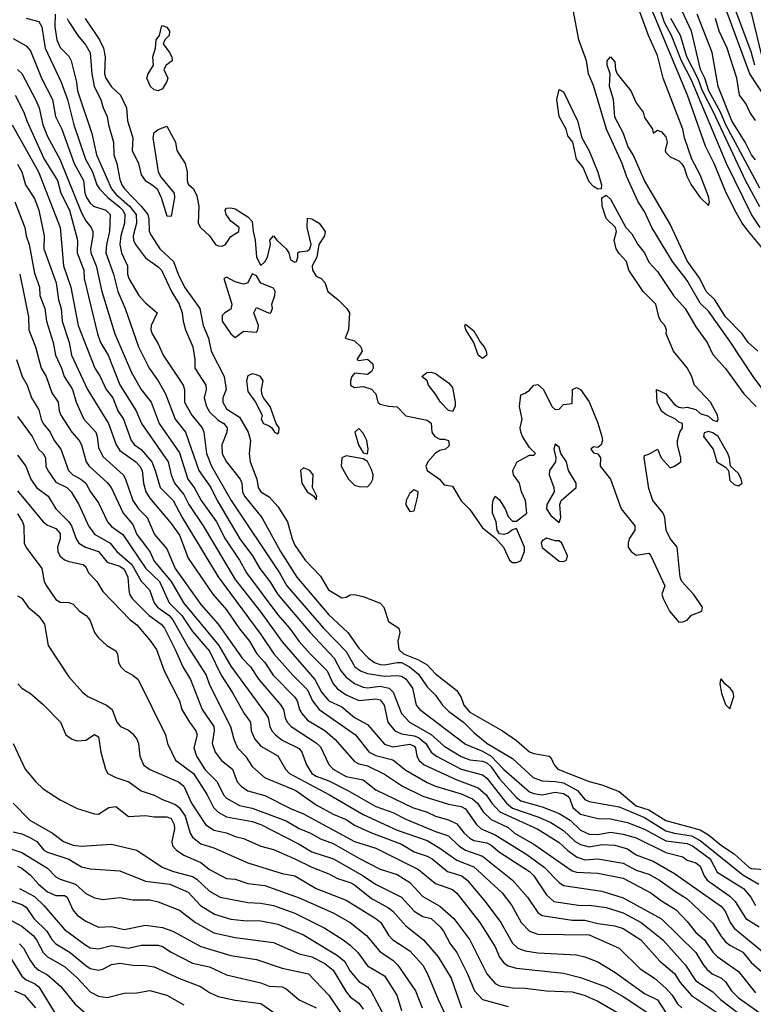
# Model space of a CAD drawing. Header units: metres. Extents: x -51132 to -49532, y -231222 to -229437.
# Tile 190 of 256: x -50679 to -50593, y -229618 to -229502. Entities that reach past the tile are written whole.
import ezdxf

# ---------------------------------------------------------------- set-up
doc = ezdxf.new("R2010")
doc.units = ezdxf.units.M
doc.layers.add('CONTOUR_INDEX', color=1, linetype='Continuous')
doc.layers.add('CONTOUR_INTER', color=3, linetype='Continuous')

msp = doc.modelspace()

# ---------------------------------------------------------------- linework, layer by layer
at = {"layer": 'CONTOUR_INDEX'}
for points, elevation in [([(-50592.3, -229506.76), (-50593.51, -229501.76), (-50594.08, -229500.49), (-50594.52, -229498.26), (-50595.01, -229496.76), (-50595.58, -229495.5), (-50596.54, -229492.26), (-50597.39, -229490.26), (-50597.36, -229486.26), (-50597.67, -229483.26), (-50597.54, -229482.26), (-50596.65, -229479.26), (-50596.66, -229477.76), (-50595.74, -229474.76), (-50595.14, -229473.26), (-50594.5, -229470.76), (-50594.08, -229469.77), (-50593.47, -229468.76), (-50593.13, -229467.26)], 20), ([(-50592.58, -229522.17), (-50596.56, -229514.76), (-50597.18, -229513.26), (-50598.54, -229510.76), (-50599, -229509.26), (-50599.51, -229508.26), (-50600.6, -229503.76), (-50601.97, -229500.76)], 15), ([(-50591.11, -229547.26), (-50593.36, -229544.26), (-50596.08, -229540.09), (-50598.58, -229536.57), (-50599.58, -229535.63), (-50601.08, -229533), (-50602.79, -229530.76), (-50605.25, -229526.76), (-50606.08, -229524.92), (-50606.84, -229523.76), (-50608.22, -229520.76), (-50608.71, -229519.26), (-50610.54, -229515.26), (-50612.08, -229510.12), (-50612.65, -229508.76), (-50612.9, -229507.26), (-50613.78, -229504.76), (-50614.45, -229501.26)], 10), ([(-50671.65, -229502.26), (-50669.96, -229504.76), (-50669.49, -229505.76), (-50669.31, -229506.76), (-50669.38, -229508.76), (-50669.22, -229509.26), (-50668.58, -229510.28), (-50667.5, -229511.26), (-50666.82, -229512.76), (-50666.7, -229514.26), (-50666.05, -229516.26), (-50666.14, -229517.76), (-50665.41, -229519.26), (-50665.08, -229520.6), (-50664.64, -229521.26), (-50663.79, -229521.76), (-50663.23, -229522.26), (-50662.75, -229523.26), (-50662.08, -229525.4), (-50661.58, -229525.46), (-50661.48, -229525.26), (-50661.16, -229523.26), (-50661.2, -229522.76), (-50662.84, -229520.76), (-50663.07, -229520.26), (-50663.68, -229516.26), (-50663.58, -229515.65), (-50663.08, -229515.28), (-50662.08, -229514.9), (-50661.06, -229516.76), (-50660.92, -229517.76), (-50659.95, -229519.26), (-50659.71, -229520.26), (-50659.71, -229521.26), (-50659.58, -229521.69), (-50658.97, -229522.26), (-50658.58, -229523.06), (-50658.33, -229524.26), (-50658.41, -229526.26), (-50658.15, -229526.76), (-50657.09, -229527.76), (-50656.39, -229528.76), (-50656.08, -229528.94), (-50655.58, -229528.97), (-50655.21, -229528.76), (-50654.58, -229527.82), (-50653.66, -229527.26), (-50653.6, -229526.76), (-50654.58, -229526.02), (-50655.11, -229525.26), (-50655.23, -229524.76), (-50655.08, -229524.52), (-50654.58, -229524.48), (-50654.08, -229524.6), (-50652.58, -229525.54), (-50652.08, -229526.08), (-50651.97, -229527.26), (-50651.71, -229528.26), (-50651.58, -229530.26), (-50651.08, -229531.24), (-50650.58, -229530.82), (-50650.27, -229530.26), (-50649.93, -229528.76), (-50649.99, -229528.26), (-50649.58, -229527.75), (-50649.19, -229528.26), (-50648.09, -229529.26), (-50647.8, -229529.76), (-50647.58, -229530.55), (-50647.08, -229530.85), (-50646.89, -229530.76), (-50646.71, -229530.26), (-50646.71, -229529.76), (-50646.58, -229529.61), (-50645.58, -229529.53), (-50645.32, -229529.26), (-50645.17, -229528.76), (-50645.64, -229526.76), (-50645.58, -229525.69), (-50645.08, -229525.77), (-50644.23, -229526.26), (-50643.51, -229527.26), (-50643.61, -229527.76), (-50644.27, -229528.76), (-50644.5, -229530.26), (-50645.06, -229531.26), (-50645.01, -229531.76), (-50644.58, -229532.47), (-50643.98, -229532.76), (-50643.58, -229533.24), (-50643.2, -229534.26), (-50641.99, -229535.26), (-50640.99, -229536.26), (-50640.69, -229536.76), (-50640.79, -229538.76), (-50641.17, -229539.76), (-50640.08, -229540.05), (-50639.33, -229540.76), (-50639.18, -229541.26), (-50639.83, -229542.26), (-50639.58, -229542.37), (-50638.58, -229542.2), (-50637.94, -229542.76), (-50637.91, -229543.26), (-50638.08, -229543.66), (-50638.58, -229543.99), (-50640.08, -229543.86), (-50640.41, -229544.26), (-50640.57, -229544.76), (-50640.56, -229545.26), (-50640.08, -229545.52), (-50639.08, -229545.42), (-50638.08, -229545.72), (-50637.59, -229546.26), (-50637.35, -229547.26), (-50637.08, -229547.47), (-50636.08, -229547.71), (-50635.08, -229547.78), (-50634.08, -229548.84), (-50631.58, -229549.36), (-50631.08, -229549.71), (-50631.01, -229550.76), (-50630.66, -229551.26), (-50630.08, -229551.57), (-50629.58, -229551.57), (-50629.08, -229551.74), (-50628.99, -229552.26), (-50629.08, -229552.44), (-50629.41, -229552.76), (-50630.08, -229552.9), (-50630.58, -229553.24), (-50631.5, -229554.26), (-50631.74, -229554.76), (-50631.55, -229555.26), (-50630.11, -229556.26), (-50629.58, -229556.93), (-50628.58, -229557.09), (-50627.58, -229558.82), (-50626.58, -229559.84), (-50625.08, -229561.99), (-50623.58, -229563.14), (-50622.63, -229564.26), (-50621.93, -229565.76), (-50621.58, -229566.04), (-50621.08, -229566.04), (-50620.58, -229565.83), (-50620.16, -229564.76), (-50620.17, -229564.26), (-50621.08, -229562.07), (-50621.58, -229562.2), (-50622.08, -229562.59), (-50622.58, -229562.75), (-50623.08, -229562.7), (-50623.38, -229562.26), (-50623.48, -229561.26), (-50623.9, -229560.26), (-50623.91, -229559.26), (-50623.84, -229558.76), (-50623.58, -229558.25), (-50623.08, -229558.69), (-50622.42, -229559.76), (-50622.08, -229560.64), (-50621.58, -229561.18), (-50621.08, -229561.21), (-50619.9, -229560.26), (-50620.05, -229558.76), (-50620.51, -229557.76), (-50620.73, -229556.76), (-50621.44, -229555.76), (-50621.52, -229555.26), (-50621, -229554.26), (-50619.58, -229553.46), (-50619.08, -229553.45), (-50618.88, -229553.26), (-50619.58, -229552.56), (-50620.41, -229551.26), (-50620.6, -229550.76), (-50620.65, -229550.26), (-50620.45, -229549.26), (-50620.76, -229547.76), (-50620.58, -229546.38), (-50620.08, -229546.21), (-50619.58, -229545.83), (-50619.08, -229545.24), (-50618.58, -229545.19), (-50617.94, -229545.76), (-50616.95, -229547.76), (-50616.58, -229548.12), (-50616.08, -229548.09), (-50615.58, -229547.52), (-50614.58, -229547.39), (-50614.52, -229545.76), (-50614.08, -229545.52), (-50613.58, -229545.78), (-50612.58, -229547.22), (-50611.58, -229549.71), (-50611.1, -229551.26), (-50611.03, -229551.76), (-50611.17, -229552.26), (-50611.58, -229552.58), (-50612.08, -229552.5), (-50612.38, -229552.76), (-50612.08, -229553.19), (-50611.58, -229553.3), (-50611.26, -229553.76), (-50611.3, -229554.76), (-50610.08, -229556.26), (-50608.81, -229559.76), (-50607.23, -229561.76), (-50607.21, -229562.26), (-50607.88, -229563.26), (-50608.02, -229563.76), (-50608, -229564.26), (-50607.66, -229564.76), (-50607.08, -229565.17), (-50605.58, -229564.94), (-50605.35, -229565.26), (-50603.72, -229568.76), (-50604.07, -229569.76), (-50603.92, -229570.26), (-50603.15, -229571.76), (-50602.08, -229573.05), (-50601.58, -229573.01), (-50601.08, -229572.8), (-50600.58, -229572.23), (-50599.36, -229571.76), (-50599.31, -229571.26), (-50600.34, -229569.76), (-50601.71, -229568.26), (-50601.9, -229567.76), (-50602.27, -229564.26), (-50603.08, -229563.23), (-50603.54, -229562.26), (-50603.72, -229560.76), (-50603.92, -229560.26), (-50605.13, -229558.76), (-50605.58, -229557.37), (-50606.14, -229553.76), (-50606.08, -229553.5), (-50605.58, -229553.36), (-50604.58, -229552.75), (-50604.13, -229553.76), (-50603.08, -229554.93), (-50602.58, -229554.77), (-50601.83, -229554.26), (-50601.82, -229553.76), (-50602.21, -229552.26), (-50602.21, -229551.76), (-50601.95, -229550.76), (-50601.62, -229550.26), (-50601.63, -229549.76), (-50602.08, -229549.6), (-50602.46, -229549.26), (-50603.58, -229548.68), (-50604.08, -229548.29), (-50604.6, -229547.26), (-50604.7, -229545.76), (-50603.58, -229546.27), (-50602.58, -229547.51), (-50602.08, -229547.83), (-50601.58, -229547.93), (-50601.08, -229547.85), (-50600.08, -229548.12), (-50599.58, -229548.59), (-50598.58, -229548.91), (-50598.08, -229549.35), (-50597.58, -229549.53), (-50597.44, -229549.26), (-50597.54, -229548.76), (-50598.34, -229547.26), (-50600.22, -229545.26), (-50600.58, -229544.17), (-50601.08, -229543.23), (-50602.7, -229541.26), (-50603.54, -229539.26), (-50603.53, -229538.76), (-50603.7, -229538.26), (-50604.17, -229537.76), (-50604.43, -229537.26), (-50604.78, -229535.76), (-50606.25, -229534.26), (-50607.91, -229531.76), (-50608.22, -229530.76), (-50609.08, -229529.81), (-50609.42, -229529.26), (-50609.66, -229528.26), (-50609.39, -229527.26), (-50609.48, -229526.76), (-50610.58, -229525.73), (-50611.06, -229524.26), (-50611.08, -229523.31), (-50610.58, -229522.99), (-50610.08, -229523.45), (-50608.27, -229526.76), (-50607.58, -229527.51), (-50606.87, -229528.76), (-50606.08, -229529.75), (-50605.58, -229530.85), (-50604.58, -229531.93), (-50602.71, -229534.76), (-50601.34, -229536.26), (-50600.08, -229538.41), (-50598.73, -229540.26), (-50598.08, -229541.68), (-50596.58, -229543.31), (-50594.45, -229546.26), (-50593, -229547.76)], 10), ([(-50662.72, -229503.26), (-50662.58, -229503.11), (-50662.08, -229503.28), (-50661.77, -229503.76), (-50661.81, -229504.26), (-50662.3, -229504.76), (-50662.5, -229505.26), (-50661.77, -229506.26), (-50661.51, -229506.76), (-50661.46, -229507.26), (-50662.16, -229507.76), (-50662.45, -229508.26), (-50661.97, -229509.26), (-50662.11, -229509.76), (-50662.58, -229510.52), (-50663.08, -229510.77), (-50663.58, -229510.64), (-50664, -229510.26), (-50664.43, -229509.26), (-50664.29, -229508.76), (-50663.65, -229507.76), (-50663.71, -229506.76), (-50663.42, -229505.76), (-50663.32, -229504.76), (-50662.93, -229504.26), (-50662.72, -229503.26)], 10), ([(-50679.58, -229508.25), (-50679.08, -229508.72), (-50677.46, -229511.76), (-50677.06, -229512.76), (-50676.6, -229514.76), (-50676.08, -229516.1), (-50674.61, -229518.76), (-50672.08, -229525.07), (-50671.58, -229525.99), (-50670.95, -229526.76), (-50670.75, -229527.26), (-50670.74, -229527.76), (-50671.04, -229529.26), (-50670.99, -229529.76), (-50670.37, -229531.26), (-50669.69, -229534.26), (-50668.16, -229539.26), (-50666.23, -229543.76), (-50665.09, -229545.76), (-50663.93, -229547.26), (-50663, -229549.76), (-50660.58, -229553.19), (-50659.63, -229556.26), (-50658.88, -229557.26), (-50658.05, -229558.76), (-50656.28, -229561.26), (-50655.23, -229563.26), (-50653.58, -229565.76), (-50652.75, -229567.26), (-50649.08, -229572.19), (-50647.71, -229573.76), (-50646.58, -229575.3), (-50645.3, -229576.76), (-50643.27, -229578.76), (-50642.58, -229580.26), (-50642.08, -229580.84), (-50641.08, -229581.57), (-50639.58, -229582.22), (-50637.58, -229582.04), (-50637.08, -229582.13), (-50636.61, -229582.76), (-50636.17, -229584.76), (-50635.36, -229585.76), (-50634.58, -229586.12), (-50633.08, -229586.35), (-50632.58, -229586.54), (-50631.74, -229587.26), (-50631.08, -229588.26), (-50630.49, -229588.76), (-50627.58, -229590.28), (-50625.08, -229590.95), (-50624.58, -229591.31), (-50622.25, -229594.26), (-50621.58, -229594.82), (-50618.58, -229595.86), (-50617.08, -229596.53), (-50615.58, -229597.46), (-50614.23, -229598.76), (-50613.58, -229599.11), (-50612.58, -229599.37), (-50611.08, -229599.1), (-50609.58, -229599.19), (-50608.08, -229599.61), (-50607.08, -229600.31), (-50605.08, -229601.06), (-50602.58, -229602.5), (-50597.08, -229606.36), (-50596.58, -229606.98), (-50596.05, -229608.26), (-50595.58, -229608.92), (-50591.58, -229612.2)], 15), ([(-50616.15, -229510.76), (-50616.08, -229510.62), (-50615.58, -229510.88), (-50613.95, -229514.26), (-50613.44, -229516.26), (-50612.58, -229517.8), (-50611.58, -229520.3), (-50611.14, -229521.76), (-50611.18, -229522.26), (-50611.58, -229522.29), (-50612.08, -229521.99), (-50612.58, -229521.44), (-50613.29, -229519.76), (-50614.08, -229518.76), (-50614.49, -229516.76), (-50615.08, -229516.04), (-50615.28, -229515.26), (-50616.11, -229513.76), (-50616.35, -229511.76), (-50616.15, -229510.76)], 10), ([(-50679.33, -229532.26), (-50678.31, -229537.26), (-50678.27, -229538.76), (-50677.47, -229540.76), (-50676.83, -229543.26), (-50676.23, -229544.26), (-50675.58, -229546.17), (-50674.83, -229547.26), (-50674.69, -229548.26), (-50674.49, -229548.76), (-50673.22, -229550.76), (-50672.37, -229551.76), (-50672.1, -229552.26), (-50671.52, -229554.26), (-50671.17, -229554.76), (-50669.08, -229556.65), (-50668.6, -229557.26), (-50667.22, -229560.26), (-50666.08, -229561.59), (-50665.61, -229562.76), (-50664.07, -229564.76), (-50663.58, -229565.87), (-50661.59, -229568.26), (-50660.13, -229570.76), (-50655.97, -229575.76), (-50654.58, -229578.2), (-50650.5, -229583.76), (-50650.21, -229584.26), (-50650.02, -229585.26), (-50649.77, -229585.76), (-50649.36, -229586.26), (-50648.58, -229586.87), (-50646.58, -229587.86), (-50646.24, -229588.26), (-50645.73, -229589.76), (-50645.08, -229590.76), (-50644.58, -229591.1), (-50643.08, -229591.63), (-50640.85, -229592.76), (-50637.58, -229594.63), (-50635.58, -229595.33), (-50634.08, -229596.12), (-50630.58, -229597.58), (-50629.08, -229598.08), (-50627.85, -229599.26), (-50627.09, -229599.76), (-50625.08, -229600.48), (-50621.55, -229603.26), (-50619.82, -229605.26), (-50618.58, -229607.06), (-50618.08, -229607.43), (-50614.58, -229607.97), (-50613.08, -229607.95), (-50611.58, -229608.36), (-50609.58, -229608.63), (-50608.58, -229608.96), (-50606.51, -229610.26), (-50604.28, -229612.76), (-50602.58, -229614.21), (-50601.9, -229615.26), (-50600.58, -229616.81), (-50596.58, -229619.47)], 20), ([(-50652.08, -229532.21), (-50652.58, -229533.25), (-50653.08, -229533.4), (-50654.08, -229533.15), (-50655.08, -229532.61), (-50655.4, -229532.76), (-50654.45, -229535.76), (-50654.58, -229536.34), (-50655.28, -229536.76), (-50655.58, -229537.11), (-50655.61, -229537.76), (-50654.58, -229539.24), (-50654.08, -229539.67), (-50653.08, -229538.93), (-50651.58, -229539.05), (-50651.4, -229538.76), (-50651.34, -229538.26), (-50651.87, -229536.76), (-50651.58, -229536.15), (-50650.08, -229536.8), (-50649.9, -229536.76), (-50649.68, -229536.26), (-50649.77, -229535.76), (-50649.42, -229534.76), (-50649.38, -229534.26), (-50649.58, -229533.89), (-50651.08, -229533.29), (-50651.58, -229532.43), (-50652.08, -229532.21)], 10), ([(-50627.17, -229538.26), (-50627.08, -229538.1), (-50626.08, -229538.89), (-50625.31, -229540.26), (-50624.89, -229540.76), (-50624.65, -229541.26), (-50624.57, -229541.76), (-50625.08, -229542.14), (-50625.59, -229541.76), (-50626.09, -229540.26), (-50627.05, -229538.76), (-50627.17, -229538.26)], 10), ([(-50652.58, -229544.18), (-50652.74, -229544.76), (-50652.58, -229546), (-50651.7, -229547.26), (-50650.91, -229548.76), (-50651.01, -229549.26), (-50650.77, -229549.76), (-50650.08, -229550.03), (-50649.77, -229550.26), (-50649.48, -229550.76), (-50649.08, -229550.95), (-50648.94, -229550.76), (-50648.91, -229550.26), (-50649.26, -229549.76), (-50649.98, -229547.76), (-50650.74, -229546.76), (-50650.94, -229546.26), (-50650.99, -229545.76), (-50650.79, -229544.76), (-50651.1, -229544.26), (-50651.58, -229544.06), (-50652.08, -229543.92), (-50652.58, -229544.18)], 10), ([(-50631.6, -229543.76), (-50631.08, -229543.73), (-50630.58, -229543.89), (-50629.08, -229544.97), (-50628.58, -229545.55), (-50628.27, -229547.26), (-50628.29, -229547.76), (-50628.58, -229548.34), (-50629.08, -229548.23), (-50630.01, -229547.26), (-50630.58, -229546.3), (-50631.41, -229545.26), (-50631.58, -229544.75), (-50632.21, -229544.26), (-50631.6, -229543.76)], 10), ([(-50639.58, -229550.34), (-50640.04, -229550.76), (-50639.6, -229552.26), (-50639.08, -229553.18), (-50638.58, -229553.3), (-50638.47, -229552.76), (-50638.63, -229551.76), (-50639.08, -229550.89), (-50639.58, -229550.34)], 10), ([(-50598.58, -229550.69), (-50599.08, -229550.83), (-50599.16, -229551.26), (-50598.05, -229552.76), (-50597.62, -229554.26), (-50596.58, -229554.88), (-50596.23, -229555.26), (-50596.08, -229556.45), (-50595.58, -229556.91), (-50595.08, -229557.04), (-50594.66, -229556.76), (-50594.75, -229556.26), (-50595.08, -229555.62), (-50596.02, -229554.76), (-50596.12, -229553.76), (-50596.32, -229553.26), (-50597.47, -229551.26), (-50598.08, -229550.85), (-50598.58, -229550.69)], 10), ([(-50616.58, -229552.17), (-50616.72, -229552.76), (-50616.49, -229553.76), (-50616.54, -229554.26), (-50617.24, -229555.26), (-50617.26, -229555.76), (-50616.71, -229557.26), (-50616.69, -229557.76), (-50617.55, -229559.26), (-50617.59, -229559.76), (-50617.08, -229560.55), (-50616.08, -229561.37), (-50615.91, -229560.76), (-50616.03, -229559.26), (-50615.84, -229558.76), (-50614.09, -229557.26), (-50614.09, -229556.76), (-50615, -229555.26), (-50615.23, -229554.26), (-50615.88, -229553.26), (-50616.08, -229552.52), (-50616.58, -229552.17)], 10), ([(-50641.08, -229553.53), (-50641.58, -229553.77), (-50641.65, -229554.76), (-50640.79, -229556.26), (-50640.08, -229556.97), (-50639.58, -229557.15), (-50638.58, -229557.17), (-50638.16, -229556.76), (-50637.94, -229556.26), (-50637.91, -229555.76), (-50638.08, -229555.16), (-50638.58, -229554.19), (-50639.08, -229553.91), (-50641.08, -229553.53)], 10), ([(-50646.08, -229554.96), (-50646.42, -229555.26), (-50646.27, -229556.76), (-50645.63, -229557.76), (-50644.85, -229558.26), (-50644.58, -229558.69), (-50644.5, -229558.26), (-50645, -229557.26), (-50644.92, -229555.76), (-50645.33, -229555.26), (-50646.08, -229554.96)], 10), ([(-50633.08, -229557.51), (-50633.58, -229557.92), (-50634.04, -229558.76), (-50634.08, -229559.27), (-50633.58, -229560.07), (-50633.08, -229560), (-50632.68, -229558.26), (-50632.63, -229557.76), (-50633.08, -229557.51)], 10), ([(-50679.58, -229560.34), (-50679.01, -229561.26), (-50678.86, -229561.76), (-50678.79, -229563.76), (-50678.58, -229564.27), (-50676.75, -229566.76), (-50676.45, -229568.26), (-50676.2, -229568.76), (-50675.08, -229570.39), (-50674.58, -229570.71), (-50673.58, -229570.72), (-50673.08, -229570.91), (-50672.31, -229571.76), (-50671.55, -229572.26), (-50671.12, -229572.76), (-50670.58, -229574.23), (-50670.08, -229574.87), (-50669.11, -229575.76), (-50668.08, -229576.39), (-50667.88, -229576.76), (-50667.75, -229577.76), (-50667.47, -229578.26), (-50667, -229578.76), (-50666.06, -229579.26), (-50665.44, -229579.76), (-50662.22, -229586.26), (-50661.99, -229587.26), (-50661.08, -229589.22), (-50658.95, -229590.76), (-50657.37, -229593.26), (-50656.6, -229594.76), (-50656.08, -229595.31), (-50655.08, -229595.85), (-50652.08, -229596.42), (-50651.08, -229596.76), (-50646.58, -229599.07), (-50645.08, -229599.97), (-50642.54, -229600.76), (-50639.06, -229602.76), (-50637.64, -229603.76), (-50634.58, -229605.28), (-50633.08, -229606.92), (-50632.08, -229607.52), (-50631.08, -229607.78), (-50630.03, -229608.76), (-50629.64, -229609.26), (-50628.86, -229610.76), (-50628.08, -229611.76), (-50626.82, -229614.26), (-50626.01, -229616.26), (-50625.08, -229617.27), (-50622.08, -229618.09)], 25), ([(-50617.58, -229563.2), (-50618.08, -229563.49), (-50618.2, -229563.76), (-50618.08, -229564.3), (-50616.08, -229565.88), (-50615.58, -229565.91), (-50615.25, -229565.76), (-50615.11, -229565.26), (-50615.8, -229563.76), (-50616.08, -229563.52), (-50616.58, -229563.5), (-50617.58, -229563.2)], 10), ([(-50597.08, -229579.7), (-50597.19, -229579.76), (-50597.26, -229580.26), (-50597.08, -229581.36), (-50596.58, -229582.7), (-50596.08, -229583.2), (-50595.6, -229581.76), (-50595.68, -229581.26), (-50596.06, -229580.76), (-50596.68, -229580.26), (-50597.08, -229579.7)], 10), ([(-50680.08, -229597.62), (-50679.08, -229597.83), (-50678.13, -229598.26), (-50677.33, -229598.76), (-50676.49, -229599.76), (-50676.08, -229599.99), (-50673.58, -229600.81), (-50672.08, -229601.73), (-50671.08, -229601.96), (-50667.58, -229602.17), (-50664.58, -229603.38), (-50661.72, -229603.76), (-50659.58, -229604.67), (-50658.13, -229606.26), (-50656.49, -229607.26), (-50654.58, -229607.85), (-50653.08, -229608.02), (-50651.08, -229608.05), (-50649.08, -229608.43), (-50646.08, -229609.69), (-50642.08, -229612.09), (-50641.24, -229612.76), (-50640.58, -229613.96), (-50639.58, -229615.16), (-50638.58, -229615.78), (-50638.16, -229616.26), (-50636.85, -229618.76)], 30), ([(-50680.76, -229607.76), (-50679.08, -229608.69), (-50677.77, -229609.76), (-50677.36, -229610.26), (-50676.58, -229611.74), (-50676.09, -229612.26), (-50674.08, -229613.39), (-50672.58, -229614.74), (-50671.08, -229616.35), (-50670.08, -229616.87), (-50669.08, -229617.02), (-50667.08, -229616.53), (-50665.58, -229616.49), (-50664.08, -229616.23), (-50662.08, -229616.75), (-50660.08, -229617.88)], 35)]:
    msp.add_lwpolyline(points, dxfattribs=dict(at, elevation=elevation))
at = {"layer": 'CONTOUR_INTER'}
for points, elevation in [([(-50592.8, -229541.26), (-50593.94, -229540.26), (-50594.66, -229539.26), (-50596.58, -229537.23), (-50597.86, -229535.26), (-50598.85, -229534.26), (-50599.62, -229532.76), (-50601.08, -229530.7), (-50603.08, -229526.4), (-50606.09, -229521.26), (-50607.41, -229518.26), (-50608.06, -229517.26), (-50608.55, -229515.76), (-50609.58, -229513.85), (-50609.74, -229511.76), (-50610.18, -229510.26), (-50610.13, -229508.76), (-50610.45, -229507.76), (-50610.48, -229507.26), (-50610.08, -229506.77), (-50609.58, -229507.37), (-50609.49, -229508.26), (-50609.29, -229508.76), (-50607.68, -229510.76), (-50607.08, -229512.15), (-50606.25, -229513.26), (-50606.08, -229513.87), (-50605.17, -229515.26), (-50605.08, -229515.71), (-50604.58, -229515.38), (-50604.08, -229515.56), (-50603.58, -229516.14), (-50603.44, -229516.76), (-50603.66, -229517.76), (-50603.58, -229518), (-50603.08, -229518.48), (-50602.08, -229518.97), (-50601.76, -229519.26), (-50601.45, -229519.76), (-50601.14, -229520.76), (-50600.64, -229521.76), (-50599.56, -229523.26), (-50598.58, -229524.18), (-50598.49, -229523.76), (-50598.58, -229523.14), (-50599.58, -229520.6), (-50600.54, -229518.76), (-50601.4, -229516.26), (-50601.61, -229515.26), (-50603.89, -229509.26), (-50604.58, -229506.62), (-50605.62, -229504.26), (-50609.63, -229493.26)], 11), ([(-50590.96, -229530.76), (-50593.89, -229527.26), (-50594.64, -229526.26), (-50595.49, -229524.76), (-50596.58, -229522.52), (-50597.92, -229519.26), (-50598.94, -229517.26), (-50601.07, -229511.26), (-50606.88, -229497.26)], 12), ([(-50592.53, -229526.76), (-50593.53, -229525.26), (-50596.49, -229519.26), (-50600.58, -229509.5), (-50601.76, -229507.26), (-50602.93, -229504.26), (-50603.75, -229502.76), (-50604.73, -229499.76)], 13), ([(-50593.16, -229507.76), (-50593.58, -229506.17), (-50595.6, -229500.76)], 19), ([(-50675.18, -229501.76), (-50675.23, -229503.26), (-50674.96, -229504.76), (-50674.58, -229505.69), (-50673.58, -229506.7), (-50673.31, -229507.26), (-50672.68, -229509.76), (-50672.57, -229510.76), (-50670.87, -229515.76), (-50670.31, -229518.26), (-50668.57, -229522.26), (-50668.08, -229522.86), (-50666.45, -229524.26), (-50665.68, -229525.26), (-50665.63, -229526.26), (-50666.04, -229527.76), (-50665.99, -229528.26), (-50665.74, -229528.76), (-50664.58, -229530.35), (-50663.08, -229531.37), (-50662.71, -229531.76), (-50661.53, -229534.26), (-50660.64, -229535.76), (-50660.3, -229536.76), (-50660.18, -229537.76), (-50659.89, -229538.76), (-50659.05, -229540.76), (-50658.79, -229542.26), (-50658.79, -229543.26), (-50657.53, -229545.26), (-50657.47, -229545.76), (-50657.7, -229546.76), (-50657.45, -229547.76), (-50657.08, -229548.4), (-50656.08, -229549.35), (-50655.42, -229549.76), (-50655.01, -229550.26), (-50655.05, -229550.76), (-50655.62, -229552.26), (-50655.58, -229553.3), (-50655.1, -229554.26), (-50653.48, -229556.26), (-50653.29, -229556.76), (-50653.21, -229557.76), (-50652.99, -229558.26), (-50650.95, -229560.76), (-50648.74, -229564.76), (-50646.86, -229567.76), (-50643.08, -229572.16), (-50640.87, -229574.26), (-50639.58, -229576.07), (-50638.43, -229577.26), (-50637.75, -229577.76), (-50637.08, -229577.99), (-50636.58, -229578.04), (-50635.08, -229577.75), (-50634.58, -229577.76), (-50633.62, -229578.26), (-50632.58, -229579.13), (-50631.58, -229580.6), (-50630.58, -229581.6), (-50629.76, -229582.76), (-50629.08, -229583.47), (-50627.29, -229584.76), (-50626.08, -229585.98), (-50624.55, -229587.26), (-50621.58, -229589.01), (-50619.14, -229591.26), (-50618.08, -229591.65), (-50616.58, -229591.7), (-50615.58, -229591.88), (-50613.94, -229592.76), (-50613.08, -229593.81), (-50612.58, -229594.04), (-50609.08, -229594.7), (-50606.08, -229595.95), (-50603.58, -229597.5), (-50602.58, -229597.78), (-50600.58, -229598.09), (-50599.58, -229598.61), (-50594.58, -229602.66), (-50592.69, -229603.76)], 12), ([(-50593.08, -229518.86), (-50593.53, -229518.26), (-50594.28, -229516.76), (-50595.87, -229514.26), (-50597.44, -229510.26), (-50598.14, -229506.26), (-50599.9, -229501.76)], 16), ([(-50591.13, -229512.76), (-50593.76, -229508.76), (-50596.53, -229501.26)], 18), ([(-50678.58, -229502.25), (-50677.08, -229502.63), (-50676.72, -229503.26), (-50676.36, -229505.76), (-50674.47, -229509.76), (-50673.73, -229511.76), (-50673, -229514.76), (-50671.63, -229518.76), (-50670.79, -229520.26), (-50670.27, -229521.76), (-50669.97, -229522.26), (-50669, -229523.26), (-50667.58, -229524.39), (-50667.24, -229524.76), (-50667.02, -229525.26), (-50667.04, -229526.26), (-50667.49, -229527.76), (-50667.61, -229528.76), (-50667.41, -229529.76), (-50666.71, -229531.26), (-50666.69, -229532.26), (-50666.54, -229532.76), (-50665.36, -229534.76), (-50664.58, -229535.6), (-50663.22, -229536.76), (-50663.93, -229538.26), (-50663.97, -229538.76), (-50663.82, -229539.26), (-50663.08, -229540.41), (-50662.52, -229541.76), (-50660.16, -229545.26), (-50660.02, -229545.76), (-50660, -229547.26), (-50659.16, -229548.76), (-50657.94, -229550.26), (-50657.73, -229550.76), (-50657.43, -229553.26), (-50656.84, -229554.76), (-50654.56, -229558.76), (-50648.87, -229567.26), (-50648.03, -229568.76), (-50643.73, -229573.76), (-50641.08, -229576.46), (-50640.03, -229578.26), (-50639.4, -229578.76), (-50638.58, -229579.06), (-50636.58, -229579.36), (-50635.08, -229579.28), (-50634.58, -229579.36), (-50634.08, -229579.68), (-50633.3, -229580.76), (-50632.87, -229582.76), (-50632.43, -229583.26), (-50627.08, -229587.35), (-50625.08, -229588.16), (-50624.08, -229588.74), (-50622.58, -229590.31), (-50619.58, -229592.91), (-50619.08, -229593.11), (-50618.08, -229593.27), (-50616.58, -229592.97), (-50615.58, -229593.11), (-50615.08, -229593.43), (-50614.83, -229593.76), (-50614.49, -229594.76), (-50613.58, -229595.53), (-50611.58, -229596.05), (-50610.08, -229596.1), (-50608.08, -229596.52), (-50606.08, -229597.31), (-50603.58, -229598.66), (-50601.08, -229598.98), (-50600.46, -229599.26), (-50598.4, -229600.76), (-50597.58, -229602.34), (-50594.47, -229604.26), (-50593.63, -229605.26), (-50593.08, -229606.26)], 13), ([(-50673.75, -229502.26), (-50673.58, -229502.66), (-50672.53, -229504.26), (-50671.58, -229505.42), (-50671.08, -229506.32), (-50670.88, -229508.76), (-50670.62, -229510.26), (-50669.82, -229511.76), (-50669.56, -229512.76), (-50669.08, -229513.76), (-50668.93, -229514.76), (-50668.34, -229516.76), (-50668.29, -229518.26), (-50667.93, -229519.26), (-50667.58, -229521.16), (-50667.36, -229521.76), (-50667.05, -229522.26), (-50665.08, -229524.29), (-50664.32, -229525.26), (-50664.18, -229525.76), (-50664.14, -229527.26), (-50663.89, -229527.76), (-50662.92, -229529.26), (-50661.29, -229530.76), (-50660.76, -229532.26), (-50660.02, -229533.76), (-50658.2, -229536.26), (-50657.82, -229538.26), (-50657.2, -229539.76), (-50656.89, -229541.26), (-50655.38, -229544.26), (-50655.13, -229545.76), (-50655.51, -229546.76), (-50655.51, -229547.26), (-50655.08, -229548.05), (-50653.58, -229549), (-50652.54, -229550.76), (-50652.29, -229551.76), (-50652.42, -229553.26), (-50652.3, -229554.26), (-50651.54, -229556.26), (-50651.39, -229557.26), (-50651.08, -229557.76), (-50650.08, -229558.35), (-50649.08, -229559.46), (-50647.93, -229561.26), (-50647.4, -229563.26), (-50647.08, -229564.02), (-50645.88, -229565.76), (-50644.08, -229567.63), (-50643.14, -229569.26), (-50641.58, -229570.2), (-50641.08, -229570.1), (-50640.58, -229569.82), (-50640.08, -229569.78), (-50639.08, -229570.03), (-50637.08, -229570.82), (-50636.63, -229571.26), (-50636.08, -229572.97), (-50634.9, -229573.76), (-50634.78, -229574.26), (-50635, -229575.26), (-50634.87, -229576.26), (-50634.34, -229576.76), (-50632.58, -229577.46), (-50631.58, -229578.05), (-50630.58, -229579.09), (-50628.08, -229581.05), (-50627.58, -229581.88), (-50627.26, -229582.76), (-50626.58, -229583.59), (-50622.74, -229585.76), (-50621.08, -229586.89), (-50619.58, -229588.22), (-50619.08, -229588.43), (-50617.27, -229588.76), (-50617.08, -229588.89), (-50616.68, -229589.76), (-50616.26, -229590.26), (-50612.58, -229591.72), (-50611.08, -229592.11), (-50609.08, -229592.87), (-50607.08, -229594.56), (-50605.58, -229595.03), (-50603.58, -229596.27), (-50599.58, -229597.37), (-50598.58, -229597.97), (-50597.08, -229599.22), (-50595.58, -229600.21), (-50593.86, -229601.76), (-50593.58, -229601.92), (-50592.08, -229602.03)], 11), ([(-50592.58, -229524.36), (-50594.26, -229521.26), (-50598, -229513.26), (-50599.31, -229510.76), (-50599.84, -229509.26), (-50601.12, -229506.76), (-50601.88, -229504.26), (-50603, -229502.26)], 14), ([(-50593.08, -229514.23), (-50593.76, -229513.26), (-50594.21, -229512.26), (-50594.96, -229511.26), (-50595.26, -229509.26), (-50596.41, -229505.76), (-50597.34, -229503.76), (-50597.75, -229502.26)], 17), ([(-50680.08, -229504.62), (-50678.58, -229505.49), (-50678.08, -229506.05), (-50676.78, -229509.26), (-50675.47, -229511.76), (-50675.13, -229513.76), (-50674.38, -229515.26), (-50672.93, -229519.26), (-50671.86, -229521.26), (-50671.69, -229522.76), (-50671.5, -229523.26), (-50671.08, -229523.94), (-50670.66, -229524.26), (-50669.25, -229524.76), (-50668.71, -229525.26), (-50668.79, -229527.26), (-50669.16, -229528.76), (-50669.25, -229529.76), (-50668.35, -229532.26), (-50667.81, -229534.26), (-50666.96, -229536.26), (-50665.39, -229540.76), (-50664.17, -229543.26), (-50663.09, -229544.76), (-50662.24, -229546.26), (-50661.11, -229549.26), (-50659.9, -229550.76), (-50658.34, -229555.26), (-50656.94, -229557.26), (-50656.2, -229558.76), (-50653.51, -229563.26), (-50652.05, -229565.26), (-50651.18, -229566.76), (-50650.01, -229568.26), (-50649.08, -229569.79), (-50645.27, -229574.26), (-50642.48, -229577.26), (-50641.68, -229578.76), (-50641.08, -229579.47), (-50640.08, -229580.22), (-50639.08, -229580.66), (-50638.58, -229580.75), (-50637.08, -229580.53), (-50636.04, -229580.76), (-50635.57, -229581.26), (-50634.58, -229583.76), (-50633.62, -229584.76), (-50631.08, -229586.2), (-50629.58, -229587.56), (-50627.58, -229588.77), (-50626.58, -229589.18), (-50625.08, -229589.32), (-50624.58, -229589.53), (-50624.08, -229590.01), (-50623.08, -229591.4), (-50621.08, -229593.58), (-50620.58, -229593.97), (-50618.08, -229594.69), (-50616.08, -229595.46), (-50614.81, -229596.26), (-50613.58, -229597.4), (-50612.58, -229597.87), (-50611.58, -229597.93), (-50610.08, -229597.67), (-50608.58, -229597.88), (-50607.08, -229598.33), (-50603.58, -229600.05), (-50601.58, -229600.54), (-50601.08, -229600.95), (-50600.08, -229601.26), (-50599.58, -229601.63), (-50599.1, -229602.76), (-50598.74, -229603.26), (-50596.08, -229605.17), (-50595.47, -229605.76), (-50594.2, -229607.76), (-50592.64, -229608.76)], 14), ([(-50679.88, -229511.26), (-50678.85, -229513.26), (-50678.5, -229514.26), (-50676.45, -229518.76), (-50674.88, -229521.26), (-50674.49, -229522.76), (-50673.48, -229524.76), (-50672.55, -229528.26), (-50672.58, -229529.76), (-50671.81, -229531.76), (-50671.77, -229532.76), (-50670.2, -229539.26), (-50669.84, -229540.26), (-50668.96, -229541.76), (-50667.58, -229545.23), (-50665.67, -229548.26), (-50665.06, -229549.76), (-50661.92, -229554.26), (-50661.57, -229555.76), (-50661.17, -229556.76), (-50660.08, -229558.09), (-50659.52, -229559.26), (-50657.84, -229561.76), (-50654.08, -229568.02), (-50651.08, -229571.87), (-50648.58, -229575.34), (-50644.72, -229579.76), (-50643.97, -229581.26), (-50643.08, -229582.24), (-50641.58, -229582.96), (-50640.08, -229584.21), (-50638.58, -229585.02), (-50636.58, -229587.35), (-50635.58, -229587.64), (-50633.58, -229587.32), (-50633.08, -229587.58), (-50632.94, -229587.76), (-50632.79, -229588.76), (-50632.5, -229589.26), (-50631.92, -229589.76), (-50628.08, -229591.53), (-50625.58, -229592.47), (-50624.67, -229593.26), (-50623.99, -229594.26), (-50623.03, -229595.26), (-50618.58, -229597.3), (-50616.08, -229598.87), (-50615.08, -229599.82), (-50614.08, -229600.54), (-50613.08, -229600.88), (-50611.58, -229600.76), (-50608.58, -229601.29), (-50607.08, -229602.1), (-50605.58, -229602.59), (-50604.32, -229603.26), (-50602.58, -229604.54), (-50601.08, -229605.47), (-50598.08, -229608.3), (-50597.08, -229609.92), (-50596.58, -229610.5), (-50596.08, -229610.91), (-50594.58, -229611.73), (-50593.58, -229612.94), (-50592.05, -229614.26)], 16), ([(-50680.22, -229514.76), (-50677.13, -229520.26), (-50674.59, -229526.76), (-50674.21, -229531.26), (-50673.35, -229533.76), (-50672.48, -229538.26), (-50670.53, -229543.26), (-50669.9, -229544.26), (-50669.21, -229545.76), (-50668.42, -229546.76), (-50667.84, -229548.26), (-50667.15, -229549.26), (-50666.26, -229551.76), (-50665.88, -229552.26), (-50665.08, -229552.78), (-50663.86, -229554.26), (-50663.45, -229555.26), (-50662.88, -229557.26), (-50661.33, -229558.76), (-50660.28, -229560.76), (-50656.08, -229567.74), (-50651.08, -229574.47), (-50649.53, -229576.76), (-50647.32, -229579.26), (-50645.58, -229580.95), (-50645.02, -229582.26), (-50644.23, -229583.26), (-50639.97, -229586.26), (-50638.36, -229588.26), (-50637.58, -229588.68), (-50635.58, -229589.18), (-50634.08, -229590.4), (-50631.58, -229591.85), (-50630.58, -229592.26), (-50627.58, -229593.15), (-50626.25, -229593.76), (-50625.65, -229594.26), (-50624.99, -229595.26), (-50624.08, -229596.15), (-50622.08, -229597.12), (-50621.31, -229597.76), (-50619.08, -229599.07), (-50614.58, -229602.18), (-50614.08, -229602.35), (-50611.58, -229602.45), (-50608.58, -229603.03), (-50605.33, -229604.76), (-50604.08, -229605.71), (-50602.39, -229606.76), (-50601.08, -229608.13), (-50600.08, -229609.4), (-50599.05, -229610.26), (-50598.08, -229611.71), (-50597.58, -229612.24), (-50595.08, -229613.99), (-50593.08, -229616.47)], 17), ([(-50679.58, -229519.36), (-50679.08, -229520.26), (-50678.65, -229521.76), (-50677.58, -229523.37), (-50677.09, -229524.76), (-50676.47, -229527.76), (-50676.5, -229529.26), (-50675.07, -229533.26), (-50674.8, -229535.26), (-50674.47, -229536.26), (-50674.35, -229537.76), (-50673.52, -229540.26), (-50673.24, -229541.76), (-50671.37, -229545.76), (-50668.92, -229549.76), (-50668.02, -229552.26), (-50667.58, -229552.91), (-50665.71, -229554.26), (-50665.26, -229554.76), (-50664.99, -229555.26), (-50664.83, -229556.76), (-50664.55, -229557.76), (-50664.08, -229558.5), (-50661.58, -229561.46), (-50660.58, -229562.85), (-50659.58, -229565.53), (-50656.68, -229569.76), (-50655.08, -229571.59), (-50653.58, -229573.82), (-50652.41, -229575.26), (-50651.53, -229576.76), (-50650.6, -229577.76), (-50649.62, -229579.26), (-50647.08, -229581.83), (-50646.8, -229582.26), (-50646.52, -229583.26), (-50646.25, -229583.76), (-50645.58, -229584.51), (-50643.58, -229585.73), (-50642.39, -229586.76), (-50640.08, -229589.38), (-50639.58, -229589.63), (-50638.58, -229589.87), (-50636.58, -229590.85), (-50634.46, -229592.26), (-50632.08, -229593.43), (-50629.08, -229594.38), (-50627.58, -229594.66), (-50627.08, -229594.93), (-50625.77, -229596.76), (-50625.22, -229597.26), (-50623.58, -229597.96), (-50619.89, -229600.26), (-50617.86, -229601.76), (-50616.08, -229603.57), (-50615.58, -229603.91), (-50611.08, -229604.56), (-50608.58, -229605.34), (-50604.08, -229607.81), (-50600.09, -229611.76), (-50599.19, -229613.26), (-50598.75, -229613.76), (-50598.16, -229614.26), (-50597.08, -229614.77), (-50596.58, -229615.21), (-50595.88, -229616.26), (-50595.08, -229617.06), (-50591.08, -229619.88)], 18), ([(-50679.89, -229523.76), (-50678.72, -229526.76), (-50678.57, -229527.76), (-50678.21, -229528.76), (-50677.58, -229532.12), (-50677, -229533.76), (-50676.98, -229534.76), (-50676.4, -229536.26), (-50676.19, -229537.76), (-50675.42, -229540.26), (-50675.14, -229541.76), (-50674.43, -229543.26), (-50674.12, -229544.26), (-50673.14, -229545.76), (-50672.7, -229547.26), (-50671.8, -229549.26), (-50670.41, -229550.76), (-50670.23, -229551.26), (-50670.08, -229552.55), (-50669.58, -229553.61), (-50667.21, -229555.76), (-50666.93, -229556.26), (-50666.05, -229558.76), (-50665.39, -229559.76), (-50664.38, -229560.76), (-50663.51, -229562.76), (-50662.08, -229564.45), (-50661.11, -229566.76), (-50658.08, -229570.96), (-50656.08, -229573.26), (-50653.26, -229577.26), (-50652.26, -229578.26), (-50651.29, -229579.76), (-50648.73, -229582.76), (-50648.42, -229583.26), (-50648.21, -229584.26), (-50647.97, -229584.76), (-50647.51, -229585.26), (-50644.58, -229587.18), (-50644.08, -229587.65), (-50643.08, -229589.71), (-50642.58, -229590.26), (-50641.08, -229591.14), (-50639.08, -229591.52), (-50637.58, -229592.68), (-50633.29, -229594.76), (-50631.58, -229595.32), (-50630.58, -229595.79), (-50629.08, -229596.19), (-50628.08, -229596.66), (-50627.21, -229597.76), (-50626.58, -229598.34), (-50626.08, -229598.61), (-50624.58, -229598.92), (-50624.08, -229599.16), (-50623.08, -229599.98), (-50619.57, -229602.26), (-50619.08, -229602.76), (-50617.58, -229605.01), (-50616.71, -229605.76), (-50613.58, -229606.23), (-50612.58, -229606.2), (-50610.58, -229606.5), (-50608.58, -229607.1), (-50606.48, -229608.26), (-50603.95, -229610.26), (-50601.29, -229613.26), (-50600.08, -229615.06), (-50598.08, -229616.36), (-50597.18, -229617.26), (-50595.22, -229618.76)], 19), ([(-50679.71, -229542.26), (-50679.03, -229544.26), (-50678.46, -229545.26), (-50677.93, -229546.76), (-50677.08, -229548.16), (-50676.83, -229549.26), (-50676.59, -229549.76), (-50675.76, -229550.76), (-50675.27, -229551.76), (-50674.52, -229552.76), (-50673.59, -229555.26), (-50673.09, -229555.76), (-50672.16, -229556.26), (-50671.57, -229556.76), (-50671.02, -229557.76), (-50670.08, -229559.05), (-50669.02, -229561.26), (-50668.58, -229561.81), (-50667.25, -229562.76), (-50664.55, -229566.76), (-50662.93, -229568.26), (-50661.79, -229570.76), (-50660.34, -229572.26), (-50659.08, -229574.14), (-50657.08, -229576.42), (-50655.73, -229579.26), (-50654.44, -229581.26), (-50653.03, -229583.76), (-50652.26, -229584.76), (-50652.18, -229585.76), (-50651.78, -229586.76), (-50651.08, -229587.58), (-50649.08, -229588.72), (-50648.18, -229590.26), (-50647.72, -229590.76), (-50643, -229593.26), (-50639.08, -229595.57), (-50635.08, -229597.42), (-50631.58, -229598.64), (-50630.08, -229599.52), (-50628.08, -229600.93), (-50626.08, -229601.71), (-50622.76, -229604.76), (-50621.65, -229606.26), (-50620.53, -229608.26), (-50619.57, -229609.26), (-50618.58, -229609.59), (-50612.58, -229609.67), (-50609.08, -229611.26), (-50606.58, -229613.68), (-50604.91, -229614.76), (-50603.58, -229615.92), (-50602.85, -229616.76), (-50602.24, -229617.76), (-50601.72, -229618.26)], 21), ([(-50679.58, -229548.93), (-50677.87, -229551.26), (-50677.12, -229552.76), (-50676.57, -229553.26), (-50676.32, -229553.76), (-50676.25, -229554.76), (-50676.04, -229555.26), (-50675.08, -229556.61), (-50673.79, -229557.26), (-50673.29, -229557.76), (-50672.38, -229559.26), (-50671.25, -229561.76), (-50670.58, -229562.72), (-50668.72, -229563.76), (-50667.93, -229564.76), (-50666.18, -229566.26), (-50665.08, -229568.24), (-50664.11, -229569.26), (-50663.58, -229570.76), (-50663.19, -229571.26), (-50661.8, -229572.26), (-50661.39, -229572.76), (-50659.58, -229575.96), (-50657.47, -229579.26), (-50657.08, -229580.39), (-50654.63, -229585.26), (-50654.24, -229586.76), (-50653.81, -229587.76), (-50652.85, -229588.76), (-50652.08, -229589.96), (-50650.62, -229591.26), (-50646.98, -229592.76), (-50644.58, -229594.45), (-50642.58, -229595.53), (-50641.08, -229596.18), (-50640.08, -229596.83), (-50638.08, -229597.75), (-50634.58, -229599.05), (-50633.08, -229599.96), (-50631.58, -229600.45), (-50630.99, -229600.76), (-50629.17, -229602.26), (-50627.51, -229602.76), (-50626.89, -229603.26), (-50624.75, -229605.76), (-50622.92, -229608.26), (-50621.58, -229610.67), (-50620.93, -229611.26), (-50620.08, -229611.58), (-50618.58, -229611.78), (-50614.08, -229612.02), (-50613.08, -229612.26), (-50611.58, -229612.87), (-50609.58, -229614.06), (-50606.08, -229616.55), (-50604.58, -229617.3), (-50603.64, -229618.76)], 22), ([(-50679.58, -229553.46), (-50678.62, -229554.76), (-50678.03, -229556.26), (-50677.35, -229557.26), (-50675.99, -229558.26), (-50675.08, -229559.76), (-50673.58, -229561.29), (-50673.25, -229561.76), (-50672.71, -229563.26), (-50672.38, -229563.76), (-50671.63, -229564.26), (-50670.08, -229564.76), (-50669.08, -229566.02), (-50667.58, -229566.46), (-50667.08, -229566.81), (-50666.67, -229567.76), (-50666.55, -229569.26), (-50666.45, -229569.76), (-50666.16, -229570.26), (-50664.17, -229572.26), (-50662.73, -229573.26), (-50662.37, -229573.76), (-50661.09, -229576.26), (-50660.22, -229578.26), (-50659.32, -229579.76), (-50657.94, -229583.26), (-50656.58, -229585.26), (-50656.54, -229585.76), (-50656.75, -229587.26), (-50656.43, -229588.26), (-50655.66, -229589.26), (-50654.39, -229590.26), (-50653.85, -229591.76), (-50653.36, -229592.26), (-50652.58, -229592.79), (-50650.58, -229593.36), (-50647.58, -229594.88), (-50646.08, -229595.5), (-50640.08, -229598.76), (-50637.58, -229599.54), (-50632.58, -229602.02), (-50630.58, -229603.67), (-50628.58, -229604.37), (-50628.08, -229604.8), (-50625.4, -229608.26), (-50623.58, -229611.08), (-50623.08, -229612.32), (-50622.58, -229612.95), (-50622.08, -229613.31), (-50621.08, -229613.6), (-50615.58, -229614.19), (-50613.58, -229614.67), (-50610.58, -229615.79), (-50608.58, -229616.93), (-50605.8, -229618.76)], 23), ([(-50679.58, -229557.65), (-50676.58, -229561.28), (-50676.08, -229561.65), (-50675.08, -229562.06), (-50674.58, -229562.64), (-50674.58, -229563.26), (-50674.88, -229564.26), (-50674.87, -229564.76), (-50674.64, -229565.26), (-50674.08, -229565.75), (-50673.58, -229565.93), (-50671.88, -229566.26), (-50671.58, -229566.55), (-50671.28, -229567.26), (-50670.27, -229568.26), (-50669.58, -229569.46), (-50666.39, -229572.76), (-50665.58, -229573.34), (-50664.08, -229575.14), (-50663.31, -229576.26), (-50662.41, -229578.76), (-50660.61, -229582.26), (-50660.32, -229583.26), (-50659.44, -229584.76), (-50658.68, -229585.76), (-50658.53, -229586.26), (-50658.93, -229587.76), (-50658.62, -229588.76), (-50657.58, -229590.35), (-50656.19, -229591.76), (-50655.45, -229593.26), (-50655.08, -229593.68), (-50653.58, -229594.51), (-50652.08, -229594.83), (-50648.08, -229596.34), (-50646.58, -229597.22), (-50645.25, -229597.76), (-50644.08, -229598.43), (-50642.58, -229598.98), (-50639.58, -229600.71), (-50637.08, -229601.97), (-50635.08, -229602.62), (-50633.58, -229603.55), (-50632.08, -229605.19), (-50630.08, -229606.33), (-50628.45, -229607.76), (-50626.58, -229610.28), (-50624.57, -229614.26), (-50623.58, -229615.41), (-50623.08, -229615.65), (-50621.58, -229615.88), (-50620.08, -229615.92), (-50617.58, -229616.25), (-50614.58, -229616.35), (-50613.18, -229616.76), (-50611.58, -229617.48), (-50608.58, -229619.19)], 24), ([(-50679.58, -229569.95), (-50679.08, -229570.24), (-50678.35, -229571.26), (-50677.08, -229572.33), (-50676.44, -229573.26), (-50676, -229575.76), (-50673.58, -229579.45), (-50671.96, -229581.26), (-50671.35, -229581.76), (-50669.15, -229582.76), (-50668.49, -229583.26), (-50667.96, -229584.76), (-50667.5, -229585.26), (-50666.58, -229585.69), (-50666.08, -229586.11), (-50665.61, -229586.76), (-50665.39, -229587.26), (-50665.26, -229588.76), (-50664.81, -229589.76), (-50664.08, -229590.29), (-50660.73, -229591.76), (-50660.1, -229592.26), (-50659.18, -229594.26), (-50657.54, -229596.76), (-50656.58, -229597.41), (-50655.08, -229597.74), (-50654.08, -229598.16), (-50653.08, -229598.41), (-50651.08, -229599.29), (-50649.58, -229599.69), (-50647.08, -229600.76), (-50645.08, -229601.77), (-50643.08, -229602.54), (-50642.08, -229603.08), (-50640.58, -229603.56), (-50640.08, -229603.82), (-50638.08, -229605.41), (-50636.08, -229606.53), (-50635.58, -229606.93), (-50634.08, -229608.62), (-50632.01, -229610.26), (-50630.26, -229612.26), (-50628.74, -229614.76), (-50627.54, -229618.26)], 26), ([(-50679.53, -229580.26), (-50679.08, -229580.78), (-50678.08, -229581.4), (-50676.58, -229582.69), (-50674.53, -229584.76), (-50673.91, -229586.26), (-50673.16, -229586.76), (-50672.58, -229586.93), (-50671.58, -229586.87), (-50670.58, -229586.2), (-50670.08, -229586.49), (-50669.82, -229588.26), (-50669.28, -229590.26), (-50668.99, -229590.76), (-50668.08, -229591.25), (-50666.52, -229591.76), (-50665.08, -229592.82), (-50663.58, -229593.3), (-50662.58, -229593.84), (-50661.08, -229594.41), (-50660.58, -229594.81), (-50659.92, -229595.76), (-50659.33, -229597.76), (-50659.08, -229598.22), (-50658.08, -229599.02), (-50656.58, -229599.49), (-50652.58, -229601.25), (-50648.58, -229602.5), (-50647.07, -229602.76), (-50644.58, -229604.26), (-50641.08, -229605.62), (-50637.58, -229607.77), (-50636.98, -229608.26), (-50636.08, -229609.72), (-50635.58, -229610.26), (-50633.58, -229611.56), (-50632.08, -229613.23), (-50631.51, -229614.26), (-50630.29, -229617.26), (-50628.87, -229620.26)], 27), ([(-50680.11, -229587.26), (-50678.69, -229590.26), (-50677.44, -229591.76), (-50676.58, -229592.57), (-50674.58, -229593.86), (-50672.58, -229594.89), (-50670.58, -229595.5), (-50670.08, -229595.55), (-50668.87, -229594.76), (-50668.08, -229594.63), (-50666.58, -229595.81), (-50664.58, -229595.69), (-50663.58, -229595.85), (-50662.08, -229595.85), (-50661.58, -229596.04), (-50661.23, -229596.76), (-50661.19, -229597.26), (-50661.51, -229598.76), (-50661.4, -229599.26), (-50660.95, -229599.76), (-50660.08, -229600.36), (-50658.08, -229601.2), (-50657.08, -229602.04), (-50655.08, -229603.08), (-50654.08, -229603.17), (-50652.58, -229603.68), (-50650.58, -229603.91), (-50646.58, -229605.34), (-50642.58, -229607.12), (-50640.61, -229608.26), (-50638.67, -229609.76), (-50637.08, -229611.66), (-50635.58, -229612.65), (-50635, -229613.26), (-50632.94, -229616.26), (-50632.15, -229618.26)], 28), ([(-50680.08, -229594.27), (-50678.16, -229596.26), (-50675.47, -229597.76), (-50674.19, -229598.76), (-50673.08, -229599.18), (-50672.08, -229599.3), (-50668.58, -229599.04), (-50665.58, -229599.75), (-50662.63, -229601.76), (-50661.32, -229602.26), (-50659.08, -229602.83), (-50658.58, -229603.16), (-50657.08, -229604.57), (-50655.84, -229605.26), (-50652.58, -229605.91), (-50651.08, -229605.97), (-50649.58, -229606.24), (-50647.08, -229607.16), (-50643.58, -229608.89), (-50641.4, -229610.26), (-50640.58, -229610.91), (-50639.69, -229611.76), (-50638.58, -229613.31), (-50636.58, -229614.49), (-50635.12, -229616.76), (-50634.58, -229618.54)], 29), ([(-50681.08, -229599.39), (-50679.08, -229600.04), (-50676.08, -229601.87), (-50675.08, -229602.88), (-50674.58, -229603.18), (-50672.78, -229603.76), (-50671.58, -229604.86), (-50670.58, -229605.35), (-50669.58, -229605.55), (-50667.58, -229605.31), (-50666.08, -229605.57), (-50664.08, -229605.6), (-50663.08, -229605.81), (-50660.58, -229606.81), (-50658.72, -229608.26), (-50656.58, -229609.46), (-50654.08, -229610), (-50649.58, -229610.6), (-50646.58, -229611.91), (-50645.08, -229612.28), (-50643.58, -229613.05), (-50642.58, -229613.81), (-50641.08, -229616.38), (-50640.58, -229616.97), (-50639.58, -229617.69), (-50639.08, -229618.39)], 31), ([(-50679.58, -229601.64), (-50679.08, -229601.88), (-50678.08, -229602.68), (-50677.13, -229603.76), (-50676.08, -229604.65), (-50675.08, -229605.07), (-50674.08, -229605.09), (-50673.77, -229605.26), (-50673.11, -229606.76), (-50672.58, -229607.4), (-50671.58, -229608.09), (-50670.08, -229608.77), (-50668.58, -229608.71), (-50667.08, -229609.07), (-50664.58, -229608.55), (-50662.58, -229608.84), (-50661.36, -229609.26), (-50658.08, -229611.07), (-50654.58, -229612.1), (-50651.58, -229612.58), (-50648.58, -229613.58), (-50645.47, -229614.26), (-50643.09, -229616.76), (-50641.4, -229619.26)], 32), ([(-50679.36, -229604.26), (-50677.58, -229605.21), (-50676.5, -229606.26), (-50674.08, -229609.05), (-50671.58, -229610.91), (-50671.08, -229611.21), (-50670.08, -229611.33), (-50668.58, -229610.95), (-50666.58, -229611.23), (-50665.08, -229610.91), (-50663.08, -229610.89), (-50662.58, -229611.05), (-50661.58, -229611.73), (-50659.08, -229613.01), (-50657.08, -229613.44), (-50655.08, -229614.38), (-50651.08, -229615.32), (-50650.08, -229615.7), (-50648.58, -229615.8), (-50648.08, -229616), (-50646.58, -229617.3), (-50644.58, -229618.24)], 33), ([(-50680.58, -229605.63), (-50679.08, -229606.13), (-50678.58, -229606.44), (-50677.68, -229607.76), (-50676.14, -229609.26), (-50675.58, -229610.24), (-50675.08, -229610.74), (-50673.42, -229611.76), (-50671.58, -229613.3), (-50671.08, -229613.62), (-50670.08, -229613.81), (-50669.58, -229613.72), (-50668.58, -229613.17), (-50667.58, -229612.99), (-50666.08, -229613.25), (-50664.58, -229613.27), (-50663.58, -229613.42), (-50660.58, -229614.8), (-50658.13, -229615.76), (-50657.08, -229616.44), (-50656.08, -229616.91), (-50654.08, -229617.34), (-50651.08, -229617.73), (-50648.15, -229619.76)], 34), ([(-50679.34, -229610.76), (-50678.88, -229611.26), (-50678.08, -229612.75), (-50677.58, -229613.38), (-50677.08, -229613.84), (-50676.08, -229614.38), (-50674.5, -229615.76), (-50672.86, -229617.76), (-50670.08, -229620.2)], 36), ([(-50680.58, -229612.12), (-50679.08, -229614.54), (-50678.58, -229614.95), (-50677.58, -229615.38), (-50677.08, -229615.8), (-50675.08, -229619.01)], 37), ([(-50679.93, -229616.26), (-50678.76, -229616.76), (-50677.48, -229618.26)], 38)]:
    msp.add_lwpolyline(points, dxfattribs=dict(at, elevation=elevation))

doc.saveas('drawing.dxf')
